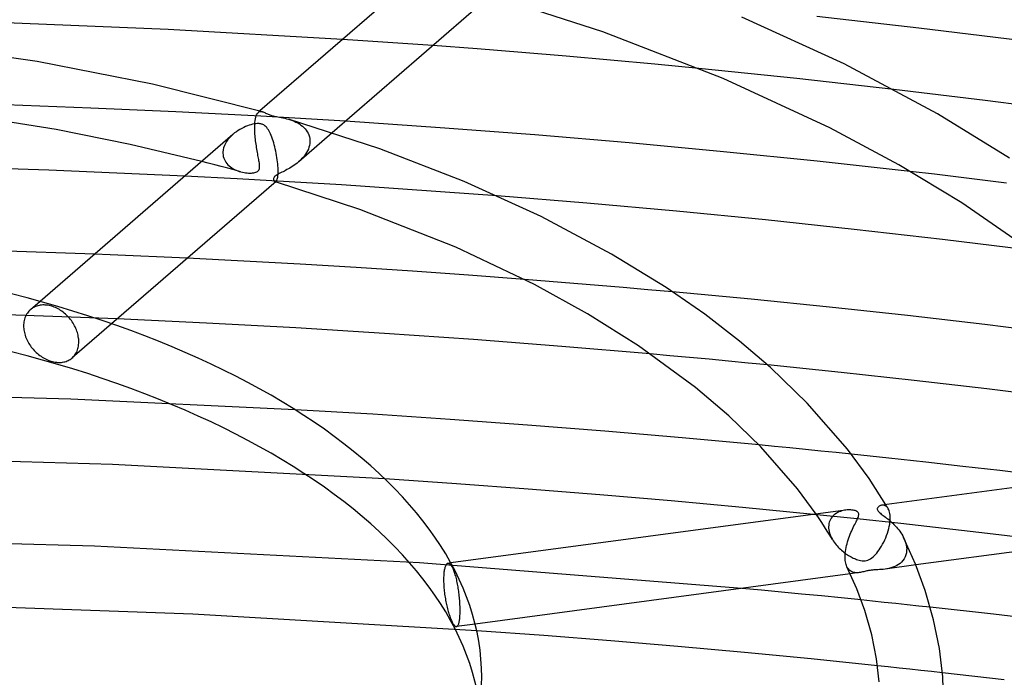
# Model space of a CAD drawing. Header units: millimetres. Extents: x -470 to 470, y -236 to 403.
# Tile 67 of 107: x 25 to 87, y 268 to 310. Entities that reach past the tile are written whole.
import ezdxf

# ---------------------------------------------------------------- set-up
doc = ezdxf.new("R2010")
doc.units = ezdxf.units.MM
doc.layers.add('HIDDEN', color=7, linetype='Continuous')
doc.layers.add('THICK', color=7, linetype='Continuous')

msp = doc.modelspace()

# ---------------------------------------------------------------- linework, layer by layer
at = {"layer": 'HIDDEN'}
for p, q in [((46.214, 308.438), (45.27, 308.5)), ((47.157, 308.375), (46.214, 308.438)), ((48.1, 308.31), (47.157, 308.375)), ((49.043, 308.244), (48.1, 308.31)), ((49.986, 308.177), (49.043, 308.244)), ((50.928, 308.109), (49.986, 308.177)), ((69.682, 306.472), (67.633, 306.677)), ((71.727, 306.262), (69.682, 306.472)), ((73.768, 306.046), (71.727, 306.262)), ((75.804, 305.824), (73.768, 306.046)), ((77.836, 305.596), (75.804, 305.824)), ((79.863, 305.363), (77.836, 305.596)), ((29.474, 304.19), (24.131, 304.389)), ((34.81, 303.952), (29.474, 304.19)), ((40.083, 304.008), (39.98, 303.919)), ((40.134, 303.675), (34.81, 303.952)), ((39.767, 303.293), (39.781, 303.411)), ((39.781, 303.411), (39.799, 303.518)), ((39.799, 303.518), (39.821, 303.614)), ((39.821, 303.614), (39.846, 303.698)), ((39.846, 303.698), (39.875, 303.77)), ((39.875, 303.77), (39.908, 303.83)), ((39.908, 303.83), (39.943, 303.88)), ((39.943, 303.88), (39.981, 303.919)), ((39.981, 303.919), (40.019, 303.947)), ((40.019, 303.947), (40.059, 303.965)), ((40.059, 303.965), (40.101, 303.976)), ((40.101, 303.976), (40.146, 303.979)), ((45.444, 303.359), (40.134, 303.675)), ((40.146, 303.979), (40.192, 303.974)), ((40.192, 303.974), (40.239, 303.964)), ((41.877, 303.491), (41.997, 303.453)), ((41.997, 303.453), (42.115, 303.411)), ((42.115, 303.411), (42.23, 303.363)), ((39.753, 302.98), (39.755, 303.078)), ((39.754, 302.879), (39.753, 302.98)), ((39.756, 302.775), (39.754, 302.879)), ((39.755, 303.092), (39.756, 303.107)), ((39.755, 303.078), (39.755, 303.092)), ((39.756, 303.122), (39.757, 303.136)), ((39.756, 303.107), (39.756, 303.122)), ((39.761, 302.669), (39.756, 302.775)), ((39.757, 303.151), (39.758, 303.165)), ((39.757, 303.136), (39.757, 303.151)), ((39.758, 303.165), (39.767, 303.293)), ((42.23, 303.363), (42.342, 303.311)), ((42.342, 303.311), (42.45, 303.255)), ((42.45, 303.255), (42.554, 303.193)), ((42.554, 303.193), (42.652, 303.125)), ((42.652, 303.125), (42.746, 303.053)), ((42.746, 303.053), (42.832, 302.974)), ((42.832, 302.974), (42.912, 302.891)), ((42.912, 302.891), (42.985, 302.802)), ((42.985, 302.802), (43.049, 302.707)), ((38.073, 302.209), (37.987, 302.088)), ((38.169, 302.325), (38.073, 302.209)), ((38.275, 302.436), (38.169, 302.325)), ((38.388, 302.54), (38.275, 302.436)), ((39.768, 302.562), (39.761, 302.669)), ((39.776, 302.454), (39.768, 302.562)), ((39.786, 302.346), (39.776, 302.454)), ((39.797, 302.238), (39.786, 302.346)), ((39.81, 302.13), (39.797, 302.238)), ((44.616, 302.642), (42.512, 300.82)), ((43.049, 302.707), (43.104, 302.607)), ((43.104, 302.607), (43.149, 302.502)), ((43.149, 302.502), (43.183, 302.394)), ((43.183, 302.394), (43.206, 302.282)), ((43.206, 302.282), (43.218, 302.166)), ((43.218, 302.166), (43.218, 302.151)), ((43.218, 302.151), (43.219, 302.137)), ((37.773, 301.566), (37.757, 301.432)), ((37.804, 301.7), (37.773, 301.566)), ((37.851, 301.832), (37.804, 301.7)), ((37.913, 301.962), (37.851, 301.832)), ((37.987, 302.088), (37.913, 301.962)), ((39.824, 302.023), (39.81, 302.13)), ((39.839, 301.916), (39.824, 302.023)), ((39.855, 301.811), (39.839, 301.916)), ((39.871, 301.708), (39.855, 301.811)), ((39.888, 301.606), (39.871, 301.708)), ((39.906, 301.505), (39.888, 301.606)), ((43.118, 301.618), (43.068, 301.507)), ((43.159, 301.732), (43.118, 301.618)), ((43.19, 301.847), (43.159, 301.732)), ((43.21, 301.963), (43.19, 301.847)), ((43.219, 302.078), (43.21, 301.963)), ((43.219, 302.137), (43.219, 302.122)), ((43.219, 302.122), (43.219, 302.107)), ((43.219, 302.107), (43.219, 302.093)), ((43.219, 302.093), (43.219, 302.078)), ((37.757, 301.418), (37.756, 301.404)), ((37.756, 301.404), (37.756, 301.39)), ((37.756, 301.39), (37.756, 301.376)), ((37.756, 301.376), (37.756, 301.361)), ((37.756, 301.361), (37.757, 301.347)), ((37.757, 301.432), (37.757, 301.418)), ((37.757, 301.347), (37.765, 301.246)), ((37.765, 301.246), (37.783, 301.146)), ((37.783, 301.146), (37.811, 301.05)), ((37.811, 301.05), (37.848, 300.958)), ((37.848, 300.958), (37.893, 300.87)), ((39.924, 301.407), (39.906, 301.505)), ((39.941, 301.311), (39.924, 301.407)), ((39.959, 301.217), (39.941, 301.311)), ((39.976, 301.128), (39.959, 301.217)), ((39.992, 301.043), (39.976, 301.128)), ((40.007, 300.961), (39.992, 301.043)), ((40.021, 300.884), (40.007, 300.961)), ((42.699, 300.997), (42.607, 300.905)), ((42.786, 301.092), (42.699, 300.997)), ((42.867, 301.191), (42.786, 301.092)), ((42.941, 301.293), (42.867, 301.191)), ((43.009, 301.399), (42.941, 301.293)), ((43.068, 301.507), (43.009, 301.399)), ((36.84, 300.739), (36.431, 300.845)), ((37.249, 300.632), (36.84, 300.739)), ((37.656, 300.524), (37.249, 300.632)), ((38.062, 300.415), (37.656, 300.524)), ((37.893, 300.87), (37.947, 300.786)), ((37.947, 300.786), (38.008, 300.707)), ((38.008, 300.707), (38.076, 300.633)), ((38.466, 300.305), (38.062, 300.415)), ((38.076, 300.633), (38.149, 300.564)), ((38.149, 300.564), (38.228, 300.5)), ((38.228, 300.5), (38.312, 300.441)), ((38.312, 300.441), (38.4, 300.387)), ((38.4, 300.387), (38.492, 300.337)), ((38.869, 300.193), (38.466, 300.305)), ((38.492, 300.337), (38.587, 300.293)), ((38.587, 300.293), (38.686, 300.253)), ((39.978, 300.252), (40.01, 300.293)), ((40.01, 300.293), (40.034, 300.339)), ((40.033, 300.811), (40.021, 300.884)), ((40.044, 300.742), (40.033, 300.811)), ((40.034, 300.339), (40.049, 300.389)), ((40.052, 300.677), (40.044, 300.742)), ((40.049, 300.389), (40.059, 300.443)), ((40.058, 300.617), (40.052, 300.677)), ((40.062, 300.558), (40.058, 300.617)), ((40.059, 300.443), (40.062, 300.5)), ((40.062, 300.5), (40.062, 300.558)), ((41.778, 300.326), (41.693, 300.281)), ((41.866, 300.374), (41.778, 300.326)), ((41.956, 300.426), (41.866, 300.374)), ((42.048, 300.482), (41.956, 300.426)), ((42.141, 300.541), (42.048, 300.482)), ((42.234, 300.604), (42.141, 300.541)), ((42.327, 300.671), (42.234, 300.604)), ((42.42, 300.743), (42.327, 300.671)), ((42.51, 300.818), (42.42, 300.743)), ((42.607, 300.905), (42.51, 300.818)), ((38.645, 299.751), (35.363, 299.921)), ((41.92, 299.566), (38.645, 299.751)), ((38.686, 300.253), (38.787, 300.218)), ((38.787, 300.218), (38.889, 300.188)), ((38.889, 300.188), (38.987, 300.164)), ((38.987, 300.164), (39.085, 300.144)), ((39.085, 300.144), (39.183, 300.129)), ((39.183, 300.129), (39.278, 300.118)), ((39.278, 300.118), (39.37, 300.112)), ((39.37, 300.112), (39.459, 300.11)), ((39.459, 300.11), (39.543, 300.112)), ((39.543, 300.112), (39.623, 300.118)), ((39.623, 300.118), (39.696, 300.128)), ((39.696, 300.128), (39.764, 300.142)), ((39.764, 300.142), (39.827, 300.16)), ((39.827, 300.16), (39.885, 300.185)), ((39.885, 300.185), (39.936, 300.215)), ((39.936, 300.215), (39.978, 300.252)), ((40.935, 299.748), (40.934, 299.718)), ((40.934, 299.718), (40.937, 299.689)), ((40.941, 299.779), (40.935, 299.748)), ((40.937, 299.689), (40.943, 299.663)), ((40.953, 299.813), (40.941, 299.779)), ((40.974, 299.849), (40.953, 299.813)), ((41.004, 299.886), (40.974, 299.849)), ((41.044, 299.925), (41.004, 299.886)), ((41.095, 299.963), (41.044, 299.925)), ((41.155, 300.002), (41.095, 299.963)), ((41.222, 300.041), (41.155, 300.002)), ((41.295, 300.08), (41.222, 300.041)), ((41.372, 300.119), (41.295, 300.08)), ((41.452, 300.159), (41.372, 300.119)), ((41.532, 300.199), (41.452, 300.159)), ((41.612, 300.238), (41.532, 300.199)), ((41.693, 300.281), (41.612, 300.238)), ((82.405, 300.034), (80.892, 300.209)), ((83.915, 299.855), (82.405, 300.034)), ((85.425, 299.674), (83.915, 299.855)), ((86.934, 299.488), (85.425, 299.674)), ((40.943, 299.663), (40.953, 299.64)), ((40.953, 299.64), (40.965, 299.618)), ((40.965, 299.618), (40.979, 299.6)), ((40.979, 299.6), (40.995, 299.585)), ((40.995, 299.585), (41.013, 299.575)), ((41.013, 299.575), (41.026, 299.571)), ((41.027, 299.57), (41.021, 299.572)), ((41.026, 299.571), (41.038, 299.569)), ((41.033, 299.568), (41.027, 299.57)), ((41.04, 299.567), (41.033, 299.568)), ((41.038, 299.569), (41.052, 299.57)), ((41.046, 299.565), (41.04, 299.567)), ((41.052, 299.563), (41.046, 299.565)), ((41.052, 299.57), (41.065, 299.574)), ((41.058, 299.561), (41.052, 299.563)), ((41.065, 299.574), (41.079, 299.58)), ((41.079, 299.58), (41.092, 299.59)), ((45.19, 299.367), (41.92, 299.566)), ((48.453, 299.152), (45.19, 299.367)), ((51.713, 298.923), (48.453, 299.152)), ((54.972, 298.678), (51.713, 298.923)), ((30.676, 294.982), (29.707, 295.022)), ((31.645, 294.941), (30.676, 294.982)), ((32.614, 294.899), (31.645, 294.941)), ((33.583, 294.855), (32.614, 294.899)), ((34.552, 294.81), (33.583, 294.855)), ((35.52, 294.764), (34.552, 294.81)), ((58.231, 293.313), (56.678, 293.435)), ((59.782, 293.188), (58.231, 293.313)), ((61.333, 293.059), (59.782, 293.188)), ((62.883, 292.927), (61.333, 293.059)), ((64.431, 292.792), (62.883, 292.927)), ((65.979, 292.653), (64.431, 292.792)), ((26.281, 292.055), (25.68, 291.535)), ((25.872, 291.67), (25.811, 291.633)), ((25.936, 291.703), (25.872, 291.67)), ((26.003, 291.733), (25.936, 291.703)), ((26.072, 291.76), (26.003, 291.733)), ((26.144, 291.782), (26.072, 291.76)), ((26.219, 291.801), (26.144, 291.782)), ((26.295, 291.815), (26.219, 291.801)), ((26.372, 291.826), (26.295, 291.815)), ((26.451, 291.832), (26.372, 291.826)), ((26.532, 291.833), (26.451, 291.832)), ((26.612, 291.831), (26.532, 291.833)), ((26.694, 291.825), (26.612, 291.831)), ((26.775, 291.814), (26.694, 291.825)), ((26.856, 291.799), (26.775, 291.814)), ((26.936, 291.781), (26.856, 291.799)), ((27.015, 291.76), (26.936, 291.781)), ((27.094, 291.734), (27.015, 291.76)), ((27.174, 291.705), (27.094, 291.734)), ((27.255, 291.671), (27.174, 291.705)), ((27.336, 291.633), (27.255, 291.671)), ((31.126, 290.959), (21.001, 291.319)), ((25.334, 291.023), (25.308, 290.942)), ((25.365, 291.101), (25.334, 291.023)), ((25.4, 291.176), (25.365, 291.101)), ((25.44, 291.248), (25.4, 291.176)), ((25.485, 291.317), (25.44, 291.248)), ((25.533, 291.382), (25.485, 291.317)), ((25.585, 291.442), (25.533, 291.382)), ((25.64, 291.499), (25.585, 291.442)), ((25.699, 291.55), (25.64, 291.499)), ((25.754, 291.593), (25.699, 291.55)), ((25.811, 291.633), (25.754, 291.593)), ((27.416, 291.592), (27.336, 291.633)), ((27.496, 291.546), (27.416, 291.592)), ((27.574, 291.497), (27.496, 291.546)), ((27.652, 291.444), (27.574, 291.497)), ((27.728, 291.388), (27.652, 291.444)), ((27.802, 291.329), (27.728, 291.388)), ((27.874, 291.267), (27.802, 291.329)), ((27.943, 291.202), (27.874, 291.267)), ((28.01, 291.135), (27.943, 291.202)), ((28.074, 291.066), (28.01, 291.135)), ((28.135, 290.996), (28.074, 291.066)), ((25.252, 290.602), (25.249, 290.516)), ((25.249, 290.516), (25.251, 290.436)), ((25.251, 290.436), (25.257, 290.354)), ((25.259, 290.689), (25.252, 290.602)), ((25.27, 290.774), (25.259, 290.689)), ((25.287, 290.859), (25.27, 290.774)), ((25.308, 290.942), (25.287, 290.859)), ((28.193, 290.924), (28.135, 290.996)), ((28.248, 290.852), (28.193, 290.924)), ((28.3, 290.776), (28.248, 290.852)), ((30.774, 290.654), (28.299, 288.511)), ((28.351, 290.698), (28.3, 290.776)), ((28.399, 290.618), (28.351, 290.698)), ((28.444, 290.535), (28.399, 290.618)), ((28.487, 290.452), (28.444, 290.535)), ((28.526, 290.366), (28.487, 290.452)), ((25.257, 290.354), (25.267, 290.271)), ((25.267, 290.271), (25.28, 290.187)), ((25.28, 290.187), (25.298, 290.101)), ((25.298, 290.101), (25.319, 290.015)), ((25.319, 290.015), (25.345, 289.929)), ((25.345, 289.929), (25.374, 289.843)), ((25.374, 289.843), (25.408, 289.757)), ((28.561, 290.28), (28.526, 290.366)), ((28.594, 290.193), (28.561, 290.28)), ((28.622, 290.106), (28.594, 290.193)), ((28.646, 290.019), (28.622, 290.106)), ((28.667, 289.932), (28.646, 290.019)), ((28.684, 289.846), (28.667, 289.932)), ((28.697, 289.761), (28.684, 289.846)), ((25.408, 289.757), (25.445, 289.672)), ((25.445, 289.672), (25.485, 289.588)), ((25.485, 289.588), (25.529, 289.506)), ((25.529, 289.506), (25.576, 289.425)), ((25.576, 289.425), (25.626, 289.346)), ((25.626, 289.346), (25.678, 289.269)), ((25.678, 289.269), (25.733, 289.195)), ((25.733, 289.195), (25.789, 289.124)), ((28.658, 289.092), (28.678, 289.174)), ((28.678, 289.174), (28.694, 289.258)), ((28.694, 289.258), (28.705, 289.343)), ((28.706, 289.678), (28.697, 289.761)), ((28.705, 289.343), (28.711, 289.429)), ((28.712, 289.596), (28.706, 289.678)), ((28.711, 289.429), (28.714, 289.516)), ((28.714, 289.516), (28.712, 289.596)), ((25.789, 289.124), (25.849, 289.054)), ((25.849, 289.054), (25.911, 288.985)), ((25.911, 288.985), (25.977, 288.917)), ((25.977, 288.917), (26.046, 288.852)), ((26.046, 288.852), (26.117, 288.789)), ((26.117, 288.789), (26.19, 288.728)), ((26.19, 288.728), (26.266, 288.67)), ((26.266, 288.67), (26.343, 288.615)), ((26.343, 288.615), (26.422, 288.563)), ((26.422, 288.563), (26.501, 288.515)), ((28.337, 288.546), (28.391, 288.6)), ((28.391, 288.6), (28.441, 288.66)), ((28.441, 288.66), (28.487, 288.723)), ((28.487, 288.723), (28.53, 288.79)), ((28.53, 288.79), (28.569, 288.861)), ((28.569, 288.861), (28.603, 288.935)), ((28.603, 288.935), (28.632, 289.012)), ((28.632, 289.012), (28.658, 289.092)), ((65.809, 288.652), (64.578, 288.763)), ((67.038, 288.54), (65.809, 288.652)), ((26.501, 288.515), (26.582, 288.47)), ((26.582, 288.47), (26.663, 288.429)), ((26.663, 288.429), (26.744, 288.392)), ((26.744, 288.392), (26.825, 288.359)), ((26.825, 288.359), (26.906, 288.33)), ((26.906, 288.33), (26.985, 288.304)), ((26.985, 288.304), (27.064, 288.283)), ((27.064, 288.283), (27.144, 288.264)), ((27.144, 288.264), (27.225, 288.249)), ((27.225, 288.249), (27.305, 288.238)), ((27.305, 288.238), (27.386, 288.231)), ((27.386, 288.231), (27.466, 288.228)), ((27.466, 288.228), (27.545, 288.229)), ((27.545, 288.229), (27.623, 288.234)), ((27.623, 288.234), (27.699, 288.243)), ((27.699, 288.243), (27.774, 288.257)), ((27.774, 288.257), (27.847, 288.274)), ((27.847, 288.274), (27.917, 288.295)), ((27.917, 288.295), (27.985, 288.32)), ((27.985, 288.32), (28.05, 288.349)), ((28.05, 288.349), (28.113, 288.381)), ((28.113, 288.381), (28.172, 288.416)), ((28.172, 288.416), (28.227, 288.454)), ((28.227, 288.454), (28.281, 288.496)), ((28.281, 288.496), (28.337, 288.546)), ((68.267, 288.425), (67.038, 288.54)), ((69.495, 288.308), (68.267, 288.425)), ((70.722, 288.189), (69.495, 288.308)), ((71.947, 288.068), (70.722, 288.189)), ((28.224, 285.919), (14.121, 286.314)), ((42.284, 285.261), (28.224, 285.919)), ((72.373, 282.953), (71.404, 283.047)), ((73.341, 282.859), (72.373, 282.953)), ((74.308, 282.762), (73.341, 282.859)), ((75.274, 282.665), (74.308, 282.762)), ((76.24, 282.566), (75.274, 282.665)), ((77.205, 282.467), (76.24, 282.566)), ((30.825, 281.813), (13.652, 282.322)), ((47.92, 280.915), (30.825, 281.813)), ((79.385, 279.257), (79.36, 279.299)), ((77.559, 278.408), (74.818, 278.691)), ((75.172, 278.444), (74.99, 278.714)), ((76.181, 278.714), (76.11, 278.658)), ((76.256, 278.764), (76.181, 278.714)), ((76.336, 278.809), (76.256, 278.764)), ((76.418, 278.848), (76.336, 278.809)), ((76.503, 278.881), (76.418, 278.848)), ((76.589, 278.909), (76.503, 278.881)), ((76.676, 278.932), (76.589, 278.909)), ((76.762, 278.95), (76.676, 278.932)), ((76.848, 278.963), (76.762, 278.95)), ((79.135, 279.268), (79.09, 279.263)), ((79.181, 279.268), (79.135, 279.268)), ((79.227, 279.263), (79.181, 279.268)), ((79.272, 279.251), (79.227, 279.263)), ((79.316, 279.234), (79.272, 279.251)), ((79.358, 279.21), (79.316, 279.234)), ((79.399, 279.18), (79.358, 279.21)), ((79.41, 279.215), (79.385, 279.257)), ((79.438, 279.143), (79.399, 279.18)), ((79.435, 279.173), (79.41, 279.215)), ((79.46, 279.131), (79.435, 279.173)), ((79.475, 279.099), (79.438, 279.143)), ((79.484, 279.089), (79.46, 279.131)), ((79.508, 279.048), (79.475, 279.099)), ((79.509, 279.047), (79.484, 279.089)), ((79.54, 278.986), (79.508, 279.048)), ((79.568, 278.916), (79.54, 278.986)), ((79.591, 278.837), (79.568, 278.916)), ((79.61, 278.749), (79.591, 278.837)), ((79.623, 278.653), (79.61, 278.749)), ((75.347, 278.179), (75.172, 278.444)), ((75.517, 277.914), (75.347, 278.179)), ((75.788, 278.116), (75.773, 278.02)), ((75.812, 278.208), (75.788, 278.116)), ((75.843, 278.296), (75.812, 278.208)), ((75.883, 278.379), (75.843, 278.296)), ((75.93, 278.457), (75.883, 278.379)), ((75.984, 278.529), (75.93, 278.457)), ((76.044, 278.596), (75.984, 278.529)), ((76.11, 278.658), (76.044, 278.596)), ((80.293, 278.115), (77.559, 278.408)), ((79.574, 277.942), (79.599, 278.083)), ((79.599, 278.083), (79.618, 278.22)), ((79.618, 278.22), (79.629, 278.353)), ((79.63, 278.55), (79.623, 278.653)), ((79.629, 278.367), (79.63, 278.382)), ((79.629, 278.353), (79.629, 278.367)), ((79.632, 278.438), (79.63, 278.55)), ((79.63, 278.396), (79.631, 278.41)), ((79.63, 278.382), (79.63, 278.396)), ((79.631, 278.424), (79.632, 278.438)), ((79.631, 278.41), (79.631, 278.424)), ((83.019, 277.812), (80.293, 278.115)), ((75.684, 277.648), (75.517, 277.914)), ((75.847, 277.381), (75.684, 277.648)), ((75.773, 278.02), (75.767, 277.921)), ((75.767, 277.921), (75.767, 277.907)), ((75.767, 277.907), (75.767, 277.892)), ((75.767, 277.892), (75.767, 277.878)), ((75.767, 277.878), (75.767, 277.864)), ((75.767, 277.864), (75.768, 277.85)), ((75.768, 277.85), (75.768, 277.836)), ((75.768, 277.836), (75.779, 277.732)), ((75.779, 277.732), (75.798, 277.628)), ((75.798, 277.628), (75.825, 277.522)), ((75.825, 277.522), (75.86, 277.417)), ((79.407, 277.366), (79.457, 277.51)), ((79.457, 277.51), (79.502, 277.655)), ((79.502, 277.655), (79.541, 277.799)), ((79.541, 277.799), (79.574, 277.942)), ((85.737, 277.5), (83.019, 277.812)), ((88.449, 277.177), (85.737, 277.5)), ((29.707, 276.701), (9.23, 277.217)), ((76.005, 277.114), (75.847, 277.381)), ((75.86, 277.417), (75.903, 277.313)), ((75.903, 277.313), (75.952, 277.211)), ((75.952, 277.211), (76.007, 277.111)), ((76.007, 277.111), (76.058, 277.028)), ((76.058, 277.028), (76.113, 276.947)), ((76.113, 276.947), (76.171, 276.868)), ((76.171, 276.868), (76.233, 276.791)), ((79.086, 276.69), (79.158, 276.817)), ((79.158, 276.817), (79.226, 276.949)), ((79.226, 276.949), (79.291, 277.085)), ((79.291, 277.085), (79.351, 277.224)), ((79.351, 277.224), (79.407, 277.366)), ((80.474, 277.244), (80.529, 277.121)), ((80.529, 277.121), (80.576, 276.998)), ((80.576, 276.998), (80.614, 276.874)), ((80.614, 276.874), (80.641, 276.751)), ((50.088, 275.645), (29.707, 276.701)), ((76.233, 276.791), (76.297, 276.716)), ((76.297, 276.716), (76.363, 276.643)), ((76.363, 276.643), (76.432, 276.573)), ((76.432, 276.573), (76.504, 276.505)), ((76.504, 276.505), (76.576, 276.439)), ((76.576, 276.439), (76.651, 276.376)), ((76.651, 276.376), (76.725, 276.316)), ((76.725, 276.316), (76.801, 276.26)), ((76.801, 276.26), (76.876, 276.206)), ((76.876, 276.206), (76.951, 276.156)), ((78.71, 276.172), (78.786, 276.259)), ((78.786, 276.259), (78.862, 276.355)), ((78.862, 276.355), (78.937, 276.459)), ((78.937, 276.459), (79.012, 276.571)), ((79.012, 276.571), (79.086, 276.69)), ((80.648, 276.279), (80.615, 276.145)), ((80.641, 276.751), (80.659, 276.629)), ((80.664, 276.421), (80.648, 276.279)), ((80.659, 276.629), (80.666, 276.509)), ((80.665, 276.435), (80.664, 276.421)), ((80.666, 276.479), (80.665, 276.465)), ((80.665, 276.465), (80.665, 276.45)), ((80.665, 276.45), (80.665, 276.435)), ((80.666, 276.509), (80.666, 276.494)), ((80.666, 276.494), (80.666, 276.479)), ((70.312, 274.051), (50.088, 275.645)), ((51.815, 275.585), (51.795, 275.566)), ((51.837, 275.601), (51.815, 275.585)), ((51.859, 275.612), (51.837, 275.601)), ((51.882, 275.618), (51.859, 275.612)), ((51.905, 275.619), (51.882, 275.618)), ((52.059, 275.642), (51.885, 275.618)), ((51.929, 275.616), (51.905, 275.619)), ((51.954, 275.608), (51.929, 275.616)), ((51.979, 275.595), (51.954, 275.608)), ((52.004, 275.577), (51.979, 275.595)), ((52.029, 275.555), (52.004, 275.577)), ((76.951, 276.156), (77.025, 276.109)), ((77.025, 276.109), (77.099, 276.065)), ((77.099, 276.065), (77.172, 276.025)), ((77.172, 276.025), (77.244, 275.987)), ((77.244, 275.987), (77.314, 275.953)), ((77.314, 275.953), (77.383, 275.922)), ((77.383, 275.922), (77.45, 275.894)), ((77.45, 275.894), (77.517, 275.869)), ((77.517, 275.869), (77.594, 275.843)), ((77.594, 275.843), (77.682, 275.819)), ((77.682, 275.819), (77.776, 275.798)), ((77.776, 275.798), (77.875, 275.784)), ((77.875, 275.784), (77.969, 275.78)), ((77.969, 275.78), (78.058, 275.785)), ((78.058, 275.785), (78.142, 275.799)), ((78.142, 275.799), (78.225, 275.822)), ((78.225, 275.822), (78.309, 275.857)), ((78.309, 275.857), (78.394, 275.903)), ((78.394, 275.903), (78.477, 275.959)), ((78.477, 275.959), (78.557, 276.023)), ((78.557, 276.023), (78.634, 276.094)), ((78.634, 276.094), (78.71, 276.172)), ((80.255, 275.618), (80.153, 275.543)), ((80.349, 275.703), (80.255, 275.618)), ((80.433, 275.798), (80.349, 275.703)), ((80.507, 275.903), (80.433, 275.798)), ((80.568, 276.019), (80.507, 275.903)), ((80.615, 276.145), (80.568, 276.019)), ((51.624, 274.986), (51.618, 274.913)), ((51.631, 275.057), (51.624, 274.986)), ((51.641, 275.124), (51.631, 275.057)), ((51.651, 275.187), (51.641, 275.124)), ((51.663, 275.247), (51.651, 275.187)), ((51.676, 275.303), (51.663, 275.247)), ((51.69, 275.354), (51.676, 275.303)), ((51.705, 275.401), (51.69, 275.354)), ((51.722, 275.443), (51.705, 275.401)), ((51.739, 275.481), (51.722, 275.443)), ((51.757, 275.514), (51.739, 275.481)), ((51.775, 275.542), (51.757, 275.514)), ((51.795, 275.566), (51.775, 275.542)), ((52.054, 275.529), (52.029, 275.555)), ((52.079, 275.498), (52.054, 275.529)), ((52.104, 275.463), (52.079, 275.498)), ((52.129, 275.424), (52.104, 275.463)), ((52.153, 275.382), (52.129, 275.424)), ((52.177, 275.337), (52.153, 275.382)), ((52.201, 275.287), (52.177, 275.337)), ((52.225, 275.233), (52.201, 275.287)), ((52.249, 275.174), (52.225, 275.233)), ((52.273, 275.112), (52.249, 275.174)), ((52.297, 275.046), (52.273, 275.112)), ((52.32, 274.976), (52.297, 275.046)), ((52.342, 274.903), (52.32, 274.976)), ((76.96, 275.333), (76.92, 275.406)), ((77.005, 275.269), (76.96, 275.333)), ((77.054, 275.213), (77.005, 275.269)), ((77.107, 275.165), (77.054, 275.213)), ((77.164, 275.125), (77.107, 275.165)), ((77.691, 275.04), (77.128, 274.965)), ((77.223, 275.092), (77.164, 275.125)), ((77.285, 275.067), (77.223, 275.092)), ((77.349, 275.049), (77.285, 275.067)), ((77.415, 275.037), (77.349, 275.049)), ((77.483, 275.03), (77.415, 275.037)), ((77.551, 275.029), (77.483, 275.03)), ((77.621, 275.032), (77.551, 275.029)), ((77.691, 275.04), (77.621, 275.032)), ((77.76, 275.051), (77.691, 275.04)), ((77.829, 275.064), (77.76, 275.051)), ((77.899, 275.079), (77.829, 275.064)), ((77.969, 275.096), (77.899, 275.079)), ((78.039, 275.113), (77.969, 275.096)), ((78.107, 275.129), (78.039, 275.113)), ((78.17, 275.143), (78.107, 275.129)), ((78.227, 275.155), (78.17, 275.143)), ((78.279, 275.165), (78.227, 275.155)), ((78.329, 275.174), (78.279, 275.165)), ((78.38, 275.181), (78.329, 275.174)), ((78.433, 275.188), (78.38, 275.181)), ((78.487, 275.194), (78.433, 275.188)), ((78.543, 275.2), (78.487, 275.194)), ((78.607, 275.205), (78.543, 275.2)), ((78.681, 275.209), (78.607, 275.205)), ((78.766, 275.214), (78.681, 275.209)), ((78.862, 275.219), (78.766, 275.214)), ((78.967, 275.225), (78.862, 275.219)), ((79.076, 275.233), (78.967, 275.225)), ((79.19, 275.243), (79.076, 275.233)), ((79.306, 275.256), (79.19, 275.243)), ((79.43, 275.276), (79.306, 275.256)), ((81.246, 275.516), (79.307, 275.256)), ((79.556, 275.301), (79.43, 275.276)), ((79.682, 275.333), (79.556, 275.301)), ((79.807, 275.373), (79.682, 275.333)), ((79.928, 275.421), (79.807, 275.373)), ((80.044, 275.478), (79.928, 275.421)), ((80.153, 275.543), (80.044, 275.478)), ((51.609, 274.759), (51.607, 274.679)), ((51.607, 274.679), (51.607, 274.598)), ((51.607, 274.598), (51.607, 274.517)), ((51.607, 274.517), (51.609, 274.433)), ((51.613, 274.837), (51.609, 274.759)), ((51.609, 274.433), (51.612, 274.345)), ((51.612, 274.345), (51.617, 274.256)), ((51.618, 274.913), (51.613, 274.837)), ((52.365, 274.826), (52.342, 274.903)), ((52.386, 274.747), (52.365, 274.826)), ((52.407, 274.665), (52.386, 274.747)), ((52.427, 274.582), (52.407, 274.665)), ((52.446, 274.496), (52.427, 274.582)), ((52.464, 274.409), (52.446, 274.496)), ((52.482, 274.322), (52.464, 274.409)), ((51.617, 274.256), (51.623, 274.164)), ((51.623, 274.164), (51.631, 274.07)), ((51.631, 274.07), (51.639, 273.976)), ((51.639, 273.976), (51.649, 273.88)), ((51.649, 273.88), (51.661, 273.783)), ((51.661, 273.783), (51.673, 273.687)), ((52.498, 274.234), (52.482, 274.322)), ((52.513, 274.145), (52.498, 274.234)), ((52.528, 274.055), (52.513, 274.145)), ((52.542, 273.963), (52.528, 274.055)), ((52.556, 273.869), (52.542, 273.963)), ((52.568, 273.773), (52.556, 273.869)), ((52.58, 273.677), (52.568, 273.773)), ((51.673, 273.687), (51.687, 273.59)), ((51.687, 273.59), (51.702, 273.495)), ((51.702, 273.495), (51.717, 273.4)), ((51.717, 273.4), (51.734, 273.306)), ((51.734, 273.306), (51.752, 273.214)), ((51.752, 273.214), (51.77, 273.124)), ((51.77, 273.124), (51.788, 273.037)), ((52.591, 273.58), (52.58, 273.677)), ((52.6, 273.483), (52.591, 273.58)), ((52.609, 273.387), (52.6, 273.483)), ((52.617, 273.291), (52.609, 273.387)), ((52.624, 273.196), (52.617, 273.291)), ((52.629, 273.102), (52.624, 273.196)), ((78.531, 273.246), (77.805, 273.321)), ((79.255, 273.171), (78.531, 273.246)), ((79.98, 273.095), (79.255, 273.171)), ((35.876, 272.434), (17.959, 273.063)), ((51.788, 273.037), (51.808, 272.949)), ((51.808, 272.949), (51.829, 272.862)), ((51.829, 272.862), (51.85, 272.775)), ((51.85, 272.775), (51.873, 272.69)), ((51.873, 272.69), (51.896, 272.607)), ((51.896, 272.607), (51.919, 272.526)), ((51.919, 272.526), (51.944, 272.447)), ((52.634, 273.01), (52.629, 273.102)), ((52.637, 272.92), (52.634, 273.01)), ((52.64, 272.833), (52.637, 272.92)), ((52.637, 272.428), (52.64, 272.506)), ((52.641, 272.748), (52.64, 272.833)), ((52.64, 272.506), (52.641, 272.586)), ((52.642, 272.667), (52.641, 272.748)), ((52.641, 272.586), (52.642, 272.667)), ((80.704, 273.018), (79.98, 273.095)), ((81.427, 272.941), (80.704, 273.018)), ((82.15, 272.862), (81.427, 272.941)), ((53.682, 271.392), (35.876, 272.434)), ((51.944, 272.447), (51.968, 272.371)), ((51.968, 272.371), (51.993, 272.298)), ((51.993, 272.298), (52.018, 272.228)), ((52.018, 272.228), (52.044, 272.162)), ((52.044, 272.162), (52.069, 272.1)), ((52.069, 272.1), (52.094, 272.042)), ((52.094, 272.042), (52.119, 271.988)), ((52.119, 271.988), (52.143, 271.938)), ((52.143, 271.938), (52.167, 271.892)), ((52.167, 271.892), (52.191, 271.85)), ((52.552, 271.825), (52.565, 271.867)), ((52.565, 271.867), (52.577, 271.914)), ((52.577, 271.914), (52.589, 271.965)), ((52.589, 271.965), (52.599, 272.02)), ((52.599, 272.02), (52.608, 272.079)), ((52.608, 272.079), (52.616, 272.142)), ((52.616, 272.142), (52.623, 272.209)), ((52.623, 272.209), (52.629, 272.279)), ((52.629, 272.279), (52.634, 272.352)), ((52.634, 272.352), (52.637, 272.428)), ((52.191, 271.85), (52.215, 271.812)), ((52.215, 271.812), (52.239, 271.777)), ((52.239, 271.777), (52.263, 271.746)), ((52.263, 271.746), (52.287, 271.719)), ((52.287, 271.719), (52.31, 271.697)), ((52.31, 271.697), (52.333, 271.679)), ((52.333, 271.679), (52.355, 271.665)), ((52.355, 271.665), (52.377, 271.657)), ((52.377, 271.657), (52.398, 271.653)), ((52.398, 271.653), (52.419, 271.654)), ((53.585, 271.81), (52.416, 271.654)), ((52.419, 271.654), (52.439, 271.66)), ((52.439, 271.66), (52.458, 271.67)), ((52.458, 271.67), (52.476, 271.685)), ((52.476, 271.685), (52.493, 271.705)), ((52.493, 271.705), (52.509, 271.728)), ((52.509, 271.728), (52.524, 271.756)), ((52.524, 271.756), (52.538, 271.788)), ((52.538, 271.788), (52.552, 271.825)), ((79.514, 269.122), (78.834, 269.193)), ((80.194, 269.05), (79.514, 269.122)), ((80.873, 268.977), (80.194, 269.05)), ((81.552, 268.904), (80.873, 268.977)), ((82.23, 268.83), (81.552, 268.904)), ((82.908, 268.756), (82.23, 268.83))]:
    msp.add_line(p, q, dxfattribs=at)
msp.add_ellipse((0, 264.831), major_axis=(-54, 0), ratio=0.5, start_param=-3.141581, end_param=-0.523599, dxfattribs=at)
at = {"layer": 'THICK'}
for p, q in [((51.889, 314.232), (40.083, 304.008)), ((54.594, 311.284), (44.616, 302.642)), ((61.598, 308.973), (54.56, 311.253)), ((34.324, 309.125), (23.327, 309.578)), ((76.741, 306.967), (70.317, 309.895)), ((81.422, 309.207), (75.037, 309.932)), ((45.27, 308.5), (34.324, 309.125)), ((69.15, 306.046), (61.598, 308.973)), ((87.778, 308.422), (81.422, 309.207)), ((26.094, 307.105), (18.559, 308.172)), ((53.721, 307.898), (50.928, 308.109)), ((56.511, 307.676), (53.721, 307.898)), ((33.347, 305.694), (26.094, 307.105)), ((59.298, 307.443), (56.511, 307.676)), ((62.082, 307.198), (59.298, 307.443)), ((64.86, 306.943), (62.082, 307.198)), ((67.633, 306.677), (64.86, 306.943)), ((82.598, 303.838), (76.741, 306.967)), ((75.835, 302.949), (69.15, 306.046)), ((40.239, 303.964), (33.347, 305.694)), ((85.587, 304.668), (79.863, 305.363)), ((91.296, 303.925), (85.587, 304.668)), ((27.287, 302.836), (22.497, 303.621)), ((40.239, 303.964), (40.287, 303.948)), ((40.287, 303.948), (40.335, 303.928)), ((40.335, 303.928), (40.385, 303.905)), ((40.385, 303.905), (40.437, 303.88)), ((40.437, 303.88), (40.49, 303.854)), ((40.49, 303.854), (40.545, 303.827)), ((40.545, 303.827), (40.6, 303.803)), ((40.6, 303.803), (40.653, 303.78)), ((40.653, 303.78), (40.705, 303.76)), ((40.705, 303.76), (40.756, 303.743)), ((40.756, 303.743), (40.808, 303.727)), ((40.808, 303.727), (40.862, 303.712)), ((40.862, 303.712), (40.92, 303.698)), ((40.92, 303.698), (40.979, 303.684)), ((40.979, 303.684), (41.045, 303.671)), ((41.045, 303.671), (41.121, 303.656)), ((41.121, 303.656), (41.208, 303.64)), ((41.208, 303.64), (41.306, 303.622)), ((41.306, 303.622), (41.412, 303.602)), ((41.412, 303.602), (41.523, 303.579)), ((41.523, 303.579), (41.638, 303.554)), ((41.638, 303.554), (41.756, 303.525)), ((41.756, 303.525), (41.877, 303.491)), ((47.61, 301.626), (41.876, 303.491)), ((87.123, 301.056), (82.598, 303.838)), ((31.941, 301.908), (27.287, 302.836)), ((38.714, 302.783), (38.602, 302.707)), ((38.829, 302.852), (38.714, 302.783)), ((38.945, 302.916), (38.829, 302.852)), ((39.061, 302.974), (38.945, 302.916)), ((39.177, 303.026), (39.061, 302.974)), ((39.293, 303.072), (39.177, 303.026)), ((39.406, 303.111), (39.293, 303.072)), ((39.515, 303.144), (39.406, 303.111)), ((39.621, 303.171), (39.515, 303.144)), ((39.723, 303.192), (39.621, 303.171)), ((39.817, 303.205), (39.723, 303.192)), ((39.899, 303.212), (39.817, 303.205)), ((39.969, 303.214), (39.899, 303.212)), ((40.029, 303.212), (39.969, 303.214)), ((40.083, 303.206), (40.029, 303.212)), ((40.133, 303.198), (40.083, 303.206)), ((40.182, 303.187), (40.133, 303.198)), ((40.228, 303.172), (40.182, 303.187)), ((40.273, 303.153), (40.228, 303.172)), ((40.318, 303.13), (40.273, 303.153)), ((40.364, 303.101), (40.318, 303.13)), ((40.413, 303.064), (40.364, 303.101)), ((40.463, 303.017), (40.413, 303.064)), ((40.513, 302.961), (40.463, 303.017)), ((40.562, 302.896), (40.513, 302.961)), ((40.61, 302.824), (40.562, 302.896)), ((40.656, 302.745), (40.61, 302.824)), ((51.391, 302.957), (45.444, 303.359)), ((57.331, 302.505), (51.391, 302.957)), ((80.175, 300.622), (75.835, 302.949)), ((38.387, 302.539), (26.281, 292.055)), ((38.493, 302.626), (38.388, 302.54)), ((38.602, 302.707), (38.493, 302.626)), ((40.701, 302.659), (40.656, 302.745)), ((40.745, 302.565), (40.701, 302.659)), ((40.787, 302.465), (40.745, 302.565)), ((40.829, 302.358), (40.787, 302.465)), ((40.869, 302.245), (40.829, 302.358)), ((40.908, 302.127), (40.869, 302.245)), ((63.258, 302.003), (57.331, 302.505)), ((36.431, 300.845), (31.941, 301.908)), ((40.945, 302.006), (40.908, 302.127)), ((40.98, 301.881), (40.945, 302.006)), ((41.013, 301.753), (40.98, 301.881)), ((41.044, 301.623), (41.013, 301.753)), ((41.074, 301.491), (41.044, 301.623)), ((52.898, 299.58), (47.61, 301.626)), ((69.165, 301.453), (63.258, 302.003)), ((41.101, 301.357), (41.074, 301.491)), ((41.126, 301.222), (41.101, 301.357)), ((41.148, 301.087), (41.126, 301.222)), ((41.168, 300.951), (41.148, 301.087)), ((41.185, 300.817), (41.168, 300.951)), ((75.045, 300.855), (69.165, 301.453)), ((26.836, 300.291), (18.293, 300.56)), ((35.363, 299.921), (26.836, 300.291)), ((41.199, 300.685), (41.185, 300.817)), ((41.21, 300.557), (41.199, 300.685)), ((41.217, 300.434), (41.21, 300.557)), ((41.218, 300.419), (41.217, 300.434)), ((41.219, 300.404), (41.218, 300.419)), ((41.219, 300.39), (41.219, 300.404)), ((41.22, 300.376), (41.219, 300.39)), ((41.22, 300.361), (41.22, 300.376)), ((41.221, 300.347), (41.22, 300.361)), ((41.222, 300.231), (41.221, 300.347)), ((80.892, 300.209), (75.045, 300.855)), ((84.121, 298.236), (80.175, 300.622)), ((41.133, 299.643), (41.151, 299.683)), ((41.151, 299.683), (41.169, 299.732)), ((41.169, 299.732), (41.184, 299.79)), ((41.184, 299.79), (41.197, 299.859)), ((41.197, 299.859), (41.208, 299.937)), ((41.208, 299.937), (41.216, 300.025)), ((41.216, 300.025), (41.221, 300.124)), ((41.221, 300.124), (41.222, 300.231)), ((41.093, 299.591), (30.774, 290.654)), ((46.346, 297.83), (41.058, 299.561)), ((41.092, 299.59), (41.113, 299.612)), ((41.113, 299.612), (41.133, 299.643)), ((57.73, 297.38), (52.898, 299.58)), ((60.603, 298.22), (54.972, 298.678)), ((52.371, 295.453), (46.346, 297.83)), ((66.218, 297.716), (60.603, 298.22)), ((88.686, 295.07), (84.121, 298.236)), ((62.138, 295.031), (57.73, 297.38)), ((71.812, 297.169), (66.218, 297.716)), ((77.377, 296.579), (71.812, 297.169)), ((82.908, 295.947), (77.377, 296.579)), ((57.301, 293.117), (52.371, 295.453)), ((88.419, 295.271), (82.908, 295.947)), ((29.707, 295.022), (22.568, 295.275)), ((39.061, 294.585), (35.52, 294.764)), ((65.574, 292.922), (62.138, 295.031)), ((42.596, 294.389), (39.061, 294.585)), ((46.124, 294.176), (42.596, 294.389)), ((49.645, 293.946), (46.124, 294.176)), ((53.163, 293.699), (49.645, 293.946)), ((56.678, 293.435), (53.163, 293.699)), ((60.635, 291.281), (57.301, 293.117)), ((67.993, 291.247), (65.574, 292.922)), ((70.908, 292.19), (65.979, 292.653)), ((75.819, 291.693), (70.908, 292.19)), ((80.708, 291.164), (75.819, 291.693)), ((63.841, 289.267), (60.635, 291.281)), ((70.177, 289.57), (67.993, 291.247)), ((85.571, 290.604), (80.708, 291.164)), ((36.735, 290.7), (31.126, 290.959)), ((42.33, 290.398), (36.735, 290.7)), ((90.418, 290.01), (85.571, 290.604)), ((47.908, 290.053), (42.33, 290.398)), ((53.473, 289.666), (47.908, 290.053)), ((59.031, 289.236), (53.473, 289.666)), ((64.578, 288.763), (59.031, 289.236)), ((67.411, 286.651), (63.841, 289.267)), ((72.122, 287.911), (70.177, 289.57)), ((76.549, 287.594), (71.947, 288.068)), ((74.426, 285.678), (72.122, 287.911)), ((81.13, 287.092), (76.549, 287.594)), ((85.688, 286.561), (81.13, 287.092)), ((69.509, 284.882), (67.411, 286.651)), ((90.235, 286.001), (85.688, 286.561)), ((76.962, 282.775), (74.426, 285.678)), ((47.16, 284.971), (42.284, 285.261)), ((52.023, 284.65), (47.16, 284.971)), ((71.507, 282.941), (69.509, 284.882)), ((56.881, 284.296), (52.023, 284.65)), ((61.732, 283.911), (56.881, 284.296)), ((66.575, 283.495), (61.732, 283.911)), ((71.404, 283.047), (66.575, 283.495)), ((73.816, 280.305), (71.507, 282.941)), ((78.311, 280.944), (76.962, 282.775)), ((79.54, 282.22), (77.205, 282.467)), ((102.913, 282.455), (79.106, 279.265)), ((81.871, 281.966), (79.54, 282.22)), ((84.195, 281.704), (81.871, 281.966)), ((86.514, 281.436), (84.195, 281.704)), ((88.827, 281.161), (86.514, 281.436)), ((52.419, 280.612), (47.92, 280.915)), ((56.916, 280.282), (52.419, 280.612)), ((79.36, 279.299), (78.311, 280.944)), ((61.406, 279.925), (56.916, 280.282)), ((65.889, 279.54), (61.406, 279.925)), ((74.99, 278.714), (73.816, 280.305)), ((70.361, 279.129), (65.889, 279.54)), ((76.831, 278.96), (52.059, 275.642)), ((74.818, 278.691), (70.361, 279.129)), ((76.93, 278.971), (76.848, 278.963)), ((77.009, 278.975), (76.93, 278.971)), ((77.086, 278.975), (77.009, 278.975)), ((77.161, 278.972), (77.086, 278.975)), ((77.233, 278.965), (77.161, 278.972)), ((77.301, 278.956), (77.233, 278.965)), ((77.365, 278.942), (77.301, 278.956)), ((77.424, 278.926), (77.365, 278.942)), ((77.48, 278.906), (77.424, 278.926)), ((77.531, 278.882), (77.48, 278.906)), ((77.577, 278.852), (77.531, 278.882)), ((77.614, 278.816), (77.577, 278.852)), ((77.641, 278.775), (77.614, 278.816)), ((77.656, 278.726), (77.641, 278.775)), ((77.652, 278.616), (77.66, 278.673)), ((77.66, 278.673), (77.656, 278.726)), ((78.822, 279.057), (78.82, 279.019)), ((78.82, 279.019), (78.829, 278.977)), ((78.833, 279.091), (78.822, 279.057)), ((78.829, 278.977), (78.849, 278.934)), ((78.849, 279.121), (78.833, 279.091)), ((78.869, 279.147), (78.849, 279.121)), ((78.849, 278.934), (78.88, 278.891)), ((78.892, 279.169), (78.869, 279.147)), ((78.88, 278.891), (78.919, 278.847)), ((78.918, 279.191), (78.892, 279.169)), ((78.947, 279.21), (78.918, 279.191)), ((78.919, 278.847), (78.966, 278.803)), ((78.98, 279.228), (78.947, 279.21)), ((78.966, 278.803), (79.018, 278.759)), ((79.015, 279.242), (78.98, 279.228)), ((79.051, 279.254), (79.015, 279.242)), ((79.018, 278.759), (79.074, 278.714)), ((79.09, 279.263), (79.051, 279.254)), ((79.074, 278.714), (79.132, 278.67)), ((79.132, 278.67), (79.195, 278.622)), ((77.36, 277.965), (77.404, 278.054)), ((77.404, 278.054), (77.447, 278.139)), ((77.447, 278.139), (77.486, 278.218)), ((77.486, 278.218), (77.523, 278.292)), ((77.523, 278.292), (77.556, 278.36)), ((77.556, 278.36), (77.587, 278.426)), ((77.587, 278.426), (77.614, 278.491)), ((77.614, 278.491), (77.637, 278.555)), ((77.637, 278.555), (77.652, 278.616)), ((79.195, 278.622), (79.262, 278.572)), ((79.262, 278.572), (79.332, 278.519)), ((79.332, 278.519), (79.405, 278.463)), ((79.405, 278.463), (79.48, 278.404)), ((79.48, 278.404), (79.557, 278.341)), ((79.557, 278.341), (79.635, 278.275)), ((79.635, 278.275), (79.713, 278.206)), ((79.713, 278.206), (79.792, 278.134)), ((79.792, 278.134), (79.87, 278.058)), ((79.87, 278.058), (79.948, 277.979)), ((103.22, 278.46), (81.246, 275.516)), ((77.081, 277.333), (77.125, 277.446)), ((77.125, 277.446), (77.171, 277.557)), ((77.171, 277.557), (77.218, 277.665)), ((77.218, 277.665), (77.266, 277.769)), ((77.266, 277.769), (77.313, 277.87)), ((77.313, 277.87), (77.36, 277.965)), ((79.948, 277.979), (80.024, 277.897)), ((80.024, 277.897), (80.098, 277.811)), ((80.098, 277.811), (80.17, 277.722)), ((80.17, 277.722), (80.239, 277.631)), ((80.239, 277.631), (80.305, 277.537)), ((80.305, 277.537), (80.366, 277.441)), ((80.366, 277.441), (80.422, 277.343)), ((76.893, 276.73), (76.924, 276.854)), ((76.924, 276.854), (76.959, 276.977)), ((76.959, 276.977), (76.997, 277.098)), ((76.997, 277.098), (77.038, 277.216)), ((77.038, 277.216), (77.081, 277.333)), ((80.422, 277.343), (80.474, 277.244)), ((81.229, 275.559), (80.475, 277.242)), ((76.802, 276.109), (76.81, 276.23)), ((76.81, 276.23), (76.823, 276.354)), ((76.823, 276.354), (76.842, 276.479)), ((76.842, 276.479), (76.865, 276.605)), ((76.865, 276.605), (76.893, 276.73)), ((76.801, 275.991), (76.802, 276.109)), ((76.801, 275.976), (76.801, 275.991)), ((76.801, 275.962), (76.801, 275.976)), ((76.802, 275.947), (76.801, 275.962)), ((76.802, 275.933), (76.802, 275.947)), ((76.803, 275.918), (76.802, 275.933)), ((76.804, 275.904), (76.803, 275.918)), ((76.812, 275.808), (76.804, 275.904)), ((76.824, 275.718), (76.812, 275.808)), ((76.841, 275.632), (76.824, 275.718)), ((76.863, 275.552), (76.841, 275.632)), ((77.128, 274.965), (53.585, 271.81)), ((76.889, 275.477), (76.863, 275.552)), ((76.919, 275.408), (76.889, 275.477)), ((77.538, 274.015), (76.919, 275.408)), ((81.833, 273.911), (81.229, 275.559)), ((71.563, 273.935), (70.312, 274.051)), ((72.814, 273.816), (71.563, 273.935)), ((74.064, 273.695), (72.814, 273.816)), ((78.033, 272.665), (77.538, 274.015)), ((82.357, 272.073), (81.833, 273.911)), ((75.312, 273.572), (74.064, 273.695)), ((76.559, 273.448), (75.312, 273.572)), ((77.805, 273.321), (76.559, 273.448)), ((78.469, 271.132), (78.033, 272.665)), ((86.119, 272.421), (82.15, 272.862)), ((82.719, 270.266), (82.357, 272.073)), ((90.07, 271.959), (86.119, 272.421)), ((57.893, 271.083), (53.682, 271.392)), ((62.099, 270.751), (57.893, 271.083)), ((66.299, 270.396), (62.099, 270.751)), ((78.769, 269.635), (78.469, 271.132)), ((70.489, 270.018), (66.299, 270.396)), ((74.669, 269.617), (70.489, 270.018)), ((82.93, 268.496), (82.719, 270.266)), ((78.834, 269.193), (74.669, 269.617)), ((78.943, 268.18), (78.769, 269.635)), ((86.778, 268.319), (82.908, 268.756)), ((83, 266.739), (82.93, 268.496))]:
    msp.add_line(p, q, dxfattribs=at)
for start_param, end_param in [(0.000012, 2.617994), (-0.523599, 0.000012)]:
    msp.add_ellipse((0, 268.468), major_axis=(54, 0), ratio=0.5, start_param=start_param, end_param=end_param, dxfattribs=at)

doc.saveas('drawing.dxf')
